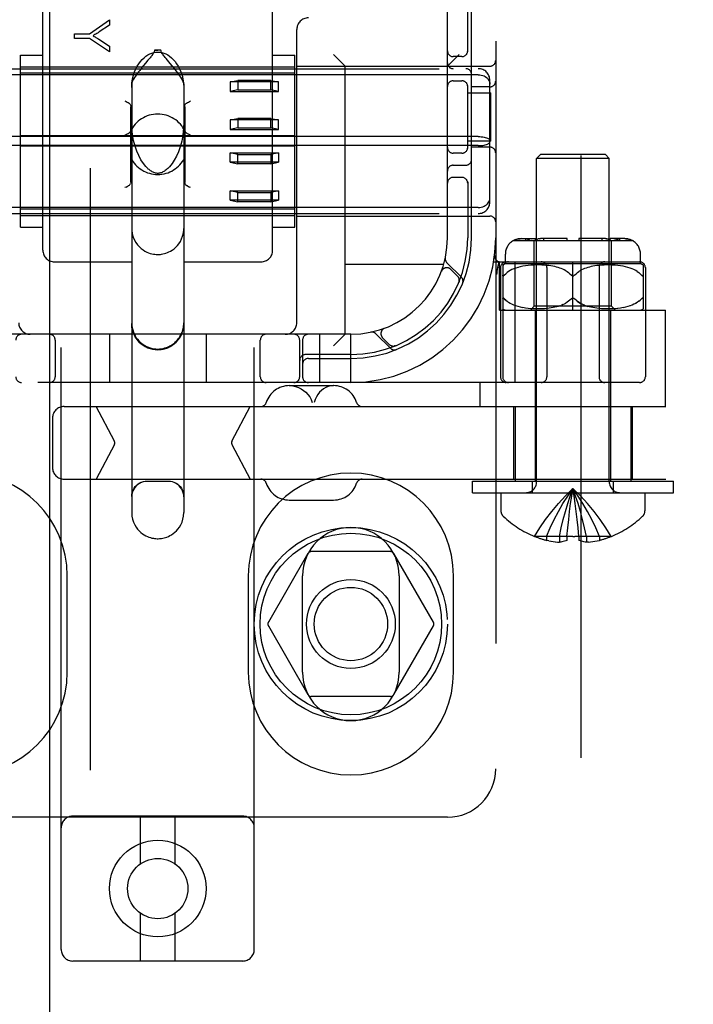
# Model space of a CAD drawing. Header units: inches. Extents: x 0 to 283, y 0 to 183.
# Tile 19 of 81: x 98.59 to 100.33, y 90.65 to 93.2. Entities that reach past the tile are written whole.
import ezdxf

# ---------------------------------------------------------------- set-up
doc = ezdxf.new("R2010")
doc.units = ezdxf.units.IN
doc.header["$LTSCALE"] = 15.583333
doc.header["$MEASUREMENT"] = 0
doc.linetypes.add('HIDDEN', pattern=[0.2, 0.1, -0.1])
doc.layers.add('DEFAULT_2', color=8, linetype='HIDDEN')
doc.layers.add('RIGHTHAND_DOOR_ASSEMBLY', color=7, linetype='CONTINUOUS')

msp = doc.modelspace()

# ---------------------------------------------------------------- linework, layer by layer
at = {"layer": 'DEFAULT_2', "color": 8, "linetype": 'HIDDEN'}
for p, q in [((100.0419, 63.2353), (100.0419, 124.2773)), ((98.6959, 90.7891), (98.6959, 96.2896)), ((99.1959, 90.7891), (99.1959, 96.2896)), ((99.8209, 96.2563), (99.8209, 91.2563)), ((99.6959, 92.6313), (99.6959, 94.8813)), ((98.6484, 92.5989), (98.6484, 93.2809)), ((99.2434, 92.5989), (99.2434, 93.2809)), ((99.7484, 93.1121), (99.7484, 93.2413)), ((99.7584, 92.6313), (99.7584, 93.2413)), ((98.7688, 93.1592), (98.8207, 93.1951)), ((98.8207, 93.1813), (98.7942, 93.1638)), ((98.8207, 93.1951), (98.8207, 93.1813)), ((98.7307, 93.1473), (98.7307, 93.1592)), ((98.7307, 93.1592), (98.7688, 93.1592)), ((99.3059, 92.4113), (99.3059, 93.1703)), ((98.7688, 93.1473), (98.7307, 93.1473)), ((98.8207, 93.1126), (98.7688, 93.1473)), ((98.7936, 93.1449), (98.8207, 93.1271)), ((98.8207, 93.1271), (98.8207, 93.1126)), ((98.5909, 92.6585), (98.5909, 93.104)), ((98.5909, 93.104), (98.6484, 93.104)), ((98.9377, 93.1165), (98.9459, 93.1166)), ((98.9541, 93.1165), (98.9377, 93.1165)), ((98.9541, 93.1165), (98.9459, 93.1166)), ((99.2434, 93.104), (99.3009, 93.104)), ((99.3009, 92.6585), (99.3009, 93.104)), ((99.4309, 93.0753), (99.4009, 93.1053)), ((99.6959, 93.0753), (99.7259, 93.1053)), ((99.7334, 93.1), (99.7109, 93.1)), ((98.9139, 93.0828), (98.9093, 93.0772)), ((98.9783, 93.0824), (98.9674, 93.0954)), ((99.3059, 93.0753), (99.8059, 93.0753)), ((99.4309, 92.3813), (99.4309, 93.0753)), ((98.1159, 93.0688), (99.7759, 93.0688)), ((99.7759, 93.0531), (98.1159, 93.0531)), ((98.5909, 93.0738), (99.3009, 93.0738)), ((99.3009, 93.0571), (98.5909, 93.0571)), ((98.8784, 93.0292), (98.8784, 91.9197)), ((99.0134, 93.0292), (99.0134, 91.9197)), ((99.1334, 93.0345), (99.1534, 93.0385)), ((99.2584, 93.0345), (99.1334, 93.0345)), ((99.1334, 93.0345), (99.1334, 93.0099)), ((99.2384, 93.0385), (99.1534, 93.0385)), ((99.1534, 93.0385), (99.1534, 93.0139)), ((99.2384, 93.0385), (99.2584, 93.0345)), ((99.2384, 93.0139), (99.2384, 93.0385)), ((99.2584, 93.0099), (99.2584, 93.0345)), ((99.7109, 93.0375), (99.7334, 93.0375)), ((99.7484, 92.8621), (99.7484, 93.0255)), ((99.8059, 92.7239), (99.8059, 93.0387)), ((99.1534, 93.0139), (99.1334, 93.0099)), ((99.1334, 93.0099), (99.2584, 93.0099)), ((99.1534, 93.0139), (99.2384, 93.0139)), ((99.2584, 93.0099), (99.2384, 93.0139)), ((99.7484, 93.0063), (99.8079, 93.0063)), ((99.8059, 93.0219), (99.7584, 93.0219)), ((99.8079, 92.8813), (99.8079, 93.0063)), ((98.8759, 92.7763), (98.8759, 92.97)), ((99.0159, 92.97), (99.0159, 92.7763)), ((99.1334, 92.9362), (99.1534, 92.9402)), ((99.2584, 92.9362), (99.1334, 92.9362)), ((99.1334, 92.9362), (99.1334, 92.9116)), ((99.2384, 92.9402), (99.1534, 92.9402)), ((99.1534, 92.9402), (99.1534, 92.9156)), ((99.2384, 92.9402), (99.2584, 92.9362)), ((99.2384, 92.9156), (99.2384, 92.9402)), ((99.2584, 92.9116), (99.2584, 92.9362)), ((99.1534, 92.9156), (99.1334, 92.9116)), ((99.1334, 92.9116), (99.2584, 92.9116)), ((99.1534, 92.9156), (99.2384, 92.9156)), ((99.2584, 92.9116), (99.2384, 92.9156)), ((99.7759, 92.893), (98.1159, 92.893)), ((99.3009, 92.8947), (98.5909, 92.8947)), ((99.8079, 92.8813), (99.7484, 92.8813)), ((99.7759, 92.8696), (98.1159, 92.8696)), ((99.3009, 92.8679), (98.5909, 92.8679)), ((99.1334, 92.851), (99.2584, 92.851)), ((99.1534, 92.8469), (99.1334, 92.851)), ((99.1334, 92.8264), (99.1334, 92.851)), ((99.1534, 92.8469), (99.2384, 92.8469)), ((99.1534, 92.8224), (99.1534, 92.8469)), ((99.2584, 92.851), (99.2384, 92.8469)), ((99.2384, 92.8469), (99.2384, 92.8224)), ((99.2584, 92.851), (99.2584, 92.8264)), ((99.7334, 92.85), (99.7109, 92.85)), ((99.8059, 92.8657), (99.7584, 92.8657)), ((99.9369, 92.8463), (99.9269, 92.8363)), ((100.1049, 92.8463), (99.9369, 92.8463)), ((100.1049, 92.8463), (100.1149, 92.8363)), ((99.2584, 92.8264), (99.1334, 92.8264)), ((99.1334, 92.8264), (99.1534, 92.8224)), ((99.2384, 92.8224), (99.1534, 92.8224)), ((99.2384, 92.8224), (99.2584, 92.8264)), ((100.1149, 92.8363), (99.9269, 92.8363)), ((99.9269, 91.9995), (99.9269, 92.8363)), ((100.1149, 91.9995), (100.1149, 92.8363)), ((99.7109, 92.8188), (99.7434, 92.8188)), ((99.7334, 92.7875), (99.7109, 92.7875)), ((99.7484, 92.7755), (99.7484, 92.6313)), ((98.8639, 92.7625), (98.8609, 92.761)), ((98.8715, 92.7664), (98.8693, 92.7652)), ((99.0225, 92.7652), (99.0203, 92.7664)), ((99.0309, 92.761), (99.0279, 92.7625)), ((99.1334, 92.7527), (99.2584, 92.7527)), ((99.1534, 92.7486), (99.1334, 92.7527)), ((99.1334, 92.7281), (99.1334, 92.7527)), ((99.1534, 92.7486), (99.2384, 92.7486)), ((99.1534, 92.7241), (99.1534, 92.7486)), ((99.2584, 92.7527), (99.2384, 92.7486)), ((99.2384, 92.7486), (99.2384, 92.7241)), ((99.2584, 92.7527), (99.2584, 92.7281)), ((99.2584, 92.7281), (99.1334, 92.7281)), ((99.1334, 92.7281), (99.1534, 92.7241)), ((99.2384, 92.7241), (99.1534, 92.7241)), ((99.2384, 92.7241), (99.2584, 92.7281)), ((99.7759, 92.7094), (98.1159, 92.7094)), ((98.1159, 92.6938), (99.7759, 92.6938)), ((99.3009, 92.7054), (98.5909, 92.7054)), ((98.5909, 92.6888), (99.3009, 92.6888)), ((99.3059, 92.6873), (99.8059, 92.6873)), ((98.5909, 92.6585), (98.6484, 92.6585)), ((99.2434, 92.6585), (99.3009, 92.6585)), ((99.8665, 92.6238), (100.1753, 92.6238)), ((99.8867, 92.6288), (99.9243, 92.6288)), ((99.8993, 92.6238), (99.8993, 92.6288)), ((99.9065, 92.6268), (99.9083, 92.6275)), ((99.9137, 92.6287), (99.9154, 92.6288)), ((99.9209, 92.4538), (99.9209, 92.6238)), ((99.9243, 92.6238), (99.9243, 92.6288)), ((99.9353, 92.6287), (99.9367, 92.6288)), ((100.0059, 92.6288), (99.9367, 92.6288)), ((99.9456, 92.6238), (99.9456, 92.6288)), ((100.0059, 92.6238), (100.0059, 92.6288)), ((100.1052, 92.6288), (100.0359, 92.6288)), ((100.0359, 92.6288), (100.0359, 92.6238)), ((100.0963, 92.6238), (100.0963, 92.6288)), ((100.1052, 92.6288), (100.1069, 92.6287)), ((100.1087, 92.6285), (100.1069, 92.6287)), ((100.1551, 92.6288), (100.1175, 92.6288)), ((100.1175, 92.6238), (100.1175, 92.6288)), ((100.1209, 92.4538), (100.1209, 92.6238)), ((100.1264, 92.6288), (100.1278, 92.6287)), ((100.1292, 92.6286), (100.1278, 92.6287)), ((100.1425, 92.6238), (100.1425, 92.6288)), ((98.6784, 92.5688), (98.8784, 92.5688)), ((99.0134, 92.5688), (99.2134, 92.5688)), ((99.7321, 92.529), (99.6945, 92.5666)), ((99.8157, 92.5688), (100.1934, 92.5688)), ((99.8262, 92.5547), (99.8296, 92.5692)), ((99.8309, 92.4438), (99.8309, 92.5688)), ((99.8459, 92.5638), (99.8459, 92.5888)), ((99.8711, 92.2563), (99.8711, 92.5688)), ((100.0209, 92.4438), (100.0209, 92.5688)), ((100.1959, 92.5638), (100.1959, 92.5888)), ((99.6862, 92.5623), (99.4309, 92.5623)), ((99.6801, 92.5438), (99.6803, 92.5442)), ((99.6804, 92.5445), (99.6802, 92.5442)), ((99.7221, 92.5319), (99.7048, 92.5492)), ((99.8262, 92.5547), (99.8261, 92.5542)), ((99.8334, 92.5538), (99.8334, 92.2713)), ((99.839, 92.5607), (99.8391, 92.2713)), ((100.1959, 92.5638), (99.8459, 92.5638)), ((99.8543, 92.5437), (99.8505, 92.541)), ((99.8584, 92.5462), (99.8542, 92.5437)), ((99.863, 92.5486), (99.8584, 92.5462)), ((99.8678, 92.5508), (99.8629, 92.5486)), ((99.8731, 92.5528), (99.8677, 92.5507)), ((99.8787, 92.5545), (99.873, 92.5527)), ((99.8848, 92.5561), (99.8786, 92.5545)), ((99.8912, 92.5574), (99.8846, 92.556)), ((99.8979, 92.5585), (99.8909, 92.5574)), ((99.9049, 92.5594), (99.8977, 92.5585)), ((99.9121, 92.56), (99.9047, 92.5594)), ((99.9194, 92.5605), (99.9119, 92.56)), ((99.9266, 92.5607), (99.9192, 92.5605)), ((99.9337, 92.5607), (99.9264, 92.5607)), ((99.9404, 92.5605), (99.9335, 92.5607)), ((99.9469, 92.5601), (99.9403, 92.5605)), ((99.953, 92.5596), (99.9467, 92.5601)), ((99.9588, 92.559), (99.9529, 92.5596)), ((99.9534, 92.5538), (99.9534, 92.2713)), ((99.9641, 92.5582), (99.9587, 92.559)), ((99.9692, 92.5573), (99.9641, 92.5582)), ((99.9739, 92.5564), (99.9691, 92.5574)), ((99.9784, 92.5553), (99.9739, 92.5564)), ((99.9827, 92.5541), (99.9784, 92.5553)), ((99.9868, 92.5528), (99.9826, 92.5541)), ((99.9908, 92.5513), (99.9867, 92.5528)), ((99.9947, 92.5497), (99.9908, 92.5513)), ((99.9986, 92.5478), (99.9947, 92.5497)), ((100.0024, 92.5458), (99.9986, 92.5478)), ((100.0395, 92.5458), (100.0358, 92.5435)), ((100.0433, 92.5478), (100.0395, 92.5458)), ((100.0472, 92.5497), (100.0432, 92.5478)), ((100.0511, 92.5513), (100.0471, 92.5497)), ((100.0551, 92.5528), (100.051, 92.5513)), ((100.0592, 92.5541), (100.055, 92.5528)), ((100.0635, 92.5553), (100.0591, 92.5541)), ((100.0679, 92.5564), (100.0634, 92.5553)), ((100.0727, 92.5574), (100.0679, 92.5564)), ((100.0778, 92.5582), (100.0726, 92.5573)), ((100.0832, 92.559), (100.0777, 92.5582)), ((100.089, 92.5596), (100.0831, 92.559)), ((100.0884, 92.5538), (100.0884, 92.2713)), ((100.0951, 92.5601), (100.0888, 92.5596)), ((100.1016, 92.5605), (100.0949, 92.5601)), ((100.1083, 92.5607), (100.1014, 92.5605)), ((100.1154, 92.5607), (100.1082, 92.5607)), ((100.1226, 92.5605), (100.1152, 92.5607)), ((100.1299, 92.56), (100.1224, 92.5605)), ((100.1371, 92.5594), (100.1297, 92.56)), ((100.1441, 92.5585), (100.1369, 92.5594)), ((100.1509, 92.5574), (100.1439, 92.5585)), ((100.1572, 92.556), (100.1507, 92.5574)), ((100.1632, 92.5545), (100.1571, 92.5561)), ((100.1688, 92.5527), (100.1631, 92.5545)), ((100.1741, 92.5507), (100.1687, 92.5528)), ((100.1789, 92.5486), (100.174, 92.5508)), ((100.1834, 92.5462), (100.1789, 92.5486)), ((100.1876, 92.5437), (100.1834, 92.5462)), ((100.2028, 92.5607), (100.2028, 92.4469)), ((100.2084, 92.5538), (100.2084, 92.2713)), ((99.7255, 92.5157), (99.726, 92.5171)), ((99.8434, 92.5345), (99.844, 92.5351)), ((100.0165, 92.5345), (100.0159, 92.5351)), ((100.0241, 92.5336), (100.0235, 92.5332)), ((100.0259, 92.5351), (100.0253, 92.5345)), ((100.1978, 92.5351), (100.1948, 92.5381)), ((99.8417, 92.4746), (99.8423, 92.4742)), ((99.8471, 92.4695), (99.844, 92.4725)), ((99.8585, 92.4613), (99.8543, 92.4639)), ((100.0165, 92.473), (100.0159, 92.4725)), ((100.0183, 92.4744), (100.0177, 92.474)), ((100.0209, 92.4751), (100.0203, 92.475)), ((100.0216, 92.475), (100.0209, 92.4751)), ((100.0241, 92.474), (100.0235, 92.4744)), ((100.1875, 92.4639), (100.1833, 92.4613)), ((100.1913, 92.4666), (100.1875, 92.4639)), ((100.199, 92.4737), (100.1996, 92.4742)), ((99.8309, 92.4438), (100.2609, 92.4438)), ((99.863, 92.4589), (99.8584, 92.4613)), ((99.8679, 92.4568), (99.8629, 92.459)), ((99.8732, 92.4548), (99.8678, 92.4568)), ((99.8788, 92.453), (99.8731, 92.4548)), ((99.8849, 92.4515), (99.8787, 92.4531)), ((99.8913, 92.4501), (99.8847, 92.4515)), ((99.8981, 92.449), (99.8911, 92.4502)), ((99.9051, 92.4481), (99.8978, 92.4491)), ((99.9124, 92.4475), (99.9049, 92.4482)), ((99.9109, 92.4438), (99.9209, 92.4538)), ((99.9197, 92.4471), (99.9122, 92.4475)), ((99.927, 92.4469), (99.9195, 92.4471)), ((100.1209, 92.4538), (99.9209, 92.4538)), ((99.9234, 92.4438), (99.9234, 92.0013)), ((99.9341, 92.4469), (99.9268, 92.4469)), ((99.9409, 92.4471), (99.9339, 92.4469)), ((99.9474, 92.4475), (99.9407, 92.4471)), ((99.9535, 92.448), (99.9472, 92.4475)), ((99.9592, 92.4487), (99.9533, 92.448)), ((99.9646, 92.4494), (99.9591, 92.4486)), ((99.9697, 92.4503), (99.9645, 92.4494)), ((99.9744, 92.4513), (99.9696, 92.4503)), ((99.9788, 92.4524), (99.9743, 92.4513)), ((99.983, 92.4536), (99.9788, 92.4524)), ((99.9871, 92.4549), (99.983, 92.4536)), ((99.9871, 92.4549), (99.991, 92.4564)), ((99.9949, 92.458), (99.991, 92.4564)), ((100.0631, 92.4524), (100.0588, 92.4536)), ((100.0675, 92.4513), (100.063, 92.4524)), ((100.0722, 92.4503), (100.0675, 92.4513)), ((100.0773, 92.4494), (100.0722, 92.4503)), ((100.0827, 92.4486), (100.0772, 92.4494)), ((100.0885, 92.448), (100.0826, 92.4487)), ((100.0946, 92.4475), (100.0884, 92.448)), ((100.1011, 92.4471), (100.0945, 92.4475)), ((100.108, 92.4469), (100.101, 92.4471)), ((100.1151, 92.4469), (100.1077, 92.4469)), ((100.1223, 92.4471), (100.1148, 92.4469)), ((100.1184, 92.4438), (100.1184, 92.0013)), ((100.1309, 92.4438), (100.1209, 92.4538)), ((100.1297, 92.4475), (100.1221, 92.4471)), ((100.1369, 92.4482), (100.1294, 92.4475)), ((100.144, 92.4491), (100.1367, 92.4481)), ((100.1508, 92.4502), (100.1438, 92.449)), ((100.1571, 92.4515), (100.1506, 92.4501)), ((100.1632, 92.4531), (100.157, 92.4515)), ((100.1688, 92.4548), (100.163, 92.453)), ((100.174, 92.4568), (100.1686, 92.4548)), ((100.1789, 92.459), (100.1739, 92.4568)), ((100.1834, 92.4613), (100.1788, 92.4589)), ((100.2609, 92.1943), (100.2609, 92.4438)), ((99.533, 92.397), (99.5327, 92.3969)), ((99.533, 92.3969), (99.5334, 92.3971)), ((99.4459, 92.3813), (98.4459, 92.3813)), ((98.6803, 92.3663), (98.6803, 92.2713)), ((98.8209, 92.3813), (98.8209, 92.2563)), ((99.0709, 92.3813), (99.0709, 92.2563)), ((99.2115, 92.2713), (99.2115, 92.3663)), ((99.3134, 92.2713), (99.3134, 92.3663)), ((99.3209, 92.3663), (99.3209, 92.2713)), ((99.3659, 92.2563), (99.3659, 92.3813)), ((99.4309, 92.3813), (99.4009, 92.3513)), ((99.4459, 92.2563), (99.4459, 92.3813)), ((99.5106, 92.3827), (99.5482, 92.3451)), ((99.528, 92.3724), (99.5453, 92.3551)), ((99.5601, 92.3512), (99.5615, 92.3517)), ((99.5615, 92.3517), (99.5614, 92.3517)), ((99.5615, 92.3517), (99.5615, 92.3517)), ((99.4459, 92.3288), (99.3284, 92.3288)), ((99.3359, 92.3188), (99.4459, 92.3188)), ((100.1934, 92.2563), (97.6984, 92.2563)), ((99.2865, 92.2483), (99.4012, 92.2483)), ((99.7809, 92.1943), (99.7809, 92.2563)), ((98.7033, 92.1943), (102.1619, 92.1943)), ((98.8335, 92.105), (98.7861, 92.1943)), ((99.1381, 92.105), (99.1856, 92.1943)), ((99.8674, 92.1943), (99.8674, 92.0063)), ((99.8709, 92.1943), (99.8709, 92.0013)), ((100.1709, 92.1943), (100.1709, 92.0013)), ((100.1744, 92.1943), (100.1744, 92.0063)), ((98.6733, 92.1643), (98.6733, 92.0363)), ((98.8335, 92.0956), (98.7861, 92.0063)), ((99.1381, 92.0956), (99.1856, 92.0063)), ((98.7033, 92.0063), (102.1619, 92.0063)), ((98.9734, 92.0004), (98.9184, 92.0004)), ((99.7609, 92.0013), (100.2809, 92.0013)), ((99.7609, 91.9713), (99.7609, 92.0013)), ((99.9159, 91.9713), (99.9159, 92.0013)), ((100.1259, 91.9713), (100.1259, 92.0013)), ((100.2809, 91.9713), (100.2809, 92.0013)), ((99.7609, 91.9713), (100.2809, 91.9713)), ((99.8344, 91.9713), (99.8344, 91.9247)), ((100.0268, 91.9431), (100.0239, 91.9628)), ((100.2074, 91.9713), (100.2074, 91.9247)), ((99.2865, 91.9523), (99.4012, 91.9523)), ((100.0295, 91.9226), (100.0268, 91.9431)), ((100.032, 91.9016), (100.0294, 91.9228)), ((100.0054, 91.8579), (100.0076, 91.8804)), ((100.0343, 91.8801), (100.0319, 91.9019)), ((100.0364, 91.8579), (100.0342, 91.8804)), ((99.9216, 91.8583), (99.9214, 91.8579)), ((99.9226, 91.8579), (99.9216, 91.8583)), ((100.0054, 91.8579), (99.9226, 91.8579)), ((99.9524, 91.8579), (99.9524, 91.8479)), ((99.986, 91.8579), (99.986, 91.843)), ((100.0054, 91.8579), (100.0054, 91.8583)), ((100.0054, 91.8579), (100.0054, 91.8479)), ((100.0209, 91.8579), (100.0261, 91.858)), ((100.0364, 91.8583), (100.0364, 91.8579)), ((100.1192, 91.8579), (100.0364, 91.8579)), ((100.0364, 91.8579), (100.0364, 91.8479)), ((100.0558, 91.8579), (100.0558, 91.843)), ((100.0894, 91.8579), (100.0894, 91.8479)), ((100.1202, 91.8583), (100.1192, 91.8579)), ((100.1202, 91.8583), (100.1204, 91.8579)), ((99.9584, 91.8466), (99.9524, 91.8479)), ((99.9581, 91.8466), (99.9642, 91.8455)), ((99.9638, 91.8455), (99.9699, 91.8446)), ((99.9694, 91.8446), (99.9754, 91.8439)), ((99.975, 91.8439), (99.9808, 91.8433)), ((99.9806, 91.8434), (99.986, 91.843)), ((100.0613, 91.8434), (100.0558, 91.843)), ((100.0611, 91.8433), (100.0668, 91.8439)), ((100.0664, 91.8439), (100.0724, 91.8446)), ((100.072, 91.8446), (100.078, 91.8455)), ((100.0776, 91.8455), (100.0837, 91.8466)), ((100.0834, 91.8466), (100.0894, 91.8479)), ((99.3348, 91.8138), (99.2323, 91.6363)), ((99.5484, 91.8188), (99.3434, 91.8188)), ((99.6595, 91.6363), (99.5571, 91.8138)), ((98.7115, 91.5063), (98.7115, 91.7563)), ((99.1803, 91.7563), (99.1803, 91.5063)), ((99.3209, 91.5063), (99.3209, 91.7563)), ((99.5709, 91.7563), (99.5709, 91.5063)), ((99.7115, 91.5063), (99.7115, 91.7563)), ((99.2323, 91.6263), (99.3348, 91.4488)), ((99.5571, 91.4488), (99.6595, 91.6263)), ((99.5484, 91.4438), (99.3434, 91.4438)), ((99.6959, 91.1313), (98.1959, 91.1313)), ((99.1659, 91.1341), (98.7259, 91.1341)), ((98.9009, 91.0103), (98.9009, 91.1341)), ((98.9909, 91.0103), (98.9909, 91.1341)), ((98.9009, 90.7591), (98.9009, 90.8829)), ((98.9909, 90.7591), (98.9909, 90.8829)), ((99.1659, 90.7591), (98.7259, 90.7591))]:
    msp.add_line(p, q, dxfattribs=at)
for points in [[(98.7942, 93.1638), (98.7913, 93.1619), (98.7885, 93.1601), (98.7857, 93.1584), (98.7832, 93.1569), (98.7807, 93.1554), (98.7783, 93.154)], [(98.7783, 93.154), (98.7809, 93.1525), (98.7835, 93.1511), (98.786, 93.1496), (98.7886, 93.148), (98.7911, 93.1465), (98.7936, 93.1449)], [(98.8784, 93.0198), (98.8792, 93.0315), (98.8807, 93.0421), (98.883, 93.0517), (98.886, 93.0603), (98.8893, 93.0682), (98.893, 93.0753), (98.897, 93.0816), (98.9012, 93.0874), (98.9057, 93.0925), (98.9103, 93.097), (98.9151, 93.1009), (98.92, 93.1043), (98.9252, 93.1071), (98.9304, 93.1092), (98.9356, 93.1107), (98.9408, 93.1116), (98.9459, 93.1119), (98.951, 93.1116), (98.9562, 93.1107), (98.9615, 93.1092), (98.9667, 93.1071), (98.9718, 93.1043), (98.9767, 93.1009), (98.9815, 93.097), (98.9862, 93.0925), (98.9906, 93.0874), (98.9948, 93.0816), (98.9988, 93.0753), (99.0025, 93.0682), (99.0059, 93.0603), (99.0088, 93.0517), (99.0112, 93.0421), (99.0127, 93.0315), (99.0134, 93.0198)], [(98.9377, 93.1165), (98.9375, 93.1146), (98.9369, 93.1127), (98.9361, 93.1108), (98.935, 93.109), (98.9338, 93.1071), (98.9324, 93.1052), (98.9309, 93.1033), (98.9294, 93.1014), (98.9277, 93.0993), (98.926, 93.0972)], [(98.9674, 93.0954), (98.9654, 93.0977), (98.9636, 93.0999), (98.9618, 93.1021), (98.9602, 93.1042), (98.9586, 93.1063), (98.9573, 93.1083), (98.956, 93.1103), (98.9551, 93.1123), (98.9544, 93.1144), (98.9541, 93.1165)], [(98.9093, 93.0772), (98.9068, 93.0742), (98.9043, 93.0711), (98.9017, 93.0679), (98.8991, 93.0645), (98.8964, 93.061), (98.8936, 93.0573), (98.8908, 93.0534), (98.8881, 93.0495), (98.8856, 93.0456), (98.8832, 93.0417), (98.8812, 93.038), (98.8797, 93.0346), (98.8788, 93.0317), (98.8784, 93.0292)], [(98.926, 93.0972), (98.9223, 93.0928), (98.9203, 93.0904), (98.9139, 93.0828)], [(99.0134, 93.0292), (99.013, 93.0318), (99.012, 93.0349), (99.0104, 93.0384), (99.0082, 93.0424), (99.0057, 93.0465), (99.003, 93.0506), (99.0001, 93.0547), (98.9971, 93.0588), (98.9942, 93.0626), (98.9914, 93.0663), (98.9886, 93.0698), (98.9859, 93.0732), (98.9833, 93.0764), (98.9783, 93.0824)], [(99.7759, 93.0531), (99.7797, 93.0529), (99.7835, 93.0524), (99.7872, 93.0514), (99.7907, 93.05), (99.7939, 93.0483), (99.7969, 93.0462), (99.7995, 93.0439), (99.8017, 93.0412), (99.8035, 93.0383), (99.8048, 93.0352), (99.8056, 93.032), (99.8059, 93.0287)], [(98.8609, 92.9853), (98.8639, 92.9838), (98.8667, 92.9823), (98.8693, 92.9811), (98.8715, 92.9799)], [(98.8715, 92.9799), (98.8729, 92.9789), (98.874, 92.9776), (98.8748, 92.9761), (98.8754, 92.9743), (98.8758, 92.9722), (98.8759, 92.97)], [(99.0159, 92.97), (99.016, 92.9722), (99.0164, 92.9742), (99.017, 92.9761), (99.0179, 92.9777), (99.019, 92.9789), (99.0203, 92.9799)], [(99.0203, 92.9799), (99.0225, 92.9811), (99.0251, 92.9824), (99.0279, 92.9838), (99.0309, 92.9853)], [(98.92, 92.8105), (98.9153, 92.8153), (98.9086, 92.8236), (98.9024, 92.8332), (98.8968, 92.8438), (98.8917, 92.8555), (98.8873, 92.8684), (98.8835, 92.8829), (98.8806, 92.8988), (98.8789, 92.9159), (98.8784, 92.9304)], [(99.0134, 92.9304), (99.0129, 92.9148), (99.0109, 92.8969), (99.0079, 92.881), (99.004, 92.8667), (98.9995, 92.8539), (98.9944, 92.8424), (98.9888, 92.8321), (98.9828, 92.8231), (98.9763, 92.8151), (98.9718, 92.8105)], [(98.8609, 92.8967), (98.864, 92.8983), (98.8669, 92.8998), (98.8696, 92.9012), (98.872, 92.9027), (98.8738, 92.9044), (98.8751, 92.9063)], [(99.0168, 92.9063), (99.018, 92.9044), (99.0199, 92.9027), (99.0222, 92.9012), (99.0249, 92.8998), (99.0279, 92.8983), (99.0309, 92.8967)], [(99.7759, 92.893), (99.7797, 92.8929), (99.7835, 92.8926), (99.7872, 92.8922), (99.7907, 92.8917), (99.7939, 92.8909), (99.7969, 92.8901), (99.7995, 92.8891), (99.8017, 92.888), (99.8035, 92.8868), (99.8048, 92.8856), (99.8056, 92.8843), (99.8059, 92.883)], [(99.7759, 92.8696), (99.7797, 92.8697), (99.7835, 92.8699), (99.7872, 92.8703), (99.7907, 92.8709), (99.7939, 92.8716), (99.7969, 92.8725), (99.7995, 92.8735), (99.8017, 92.8746), (99.8035, 92.8758), (99.8048, 92.877), (99.8056, 92.8783), (99.8059, 92.8796)], [(98.9459, 92.7978), (98.9451, 92.7978), (98.9427, 92.798), (98.9403, 92.7985), (98.9381, 92.7991), (98.9359, 92.7998), (98.9337, 92.8008), (98.9316, 92.8018), (98.9295, 92.8031), (98.9275, 92.8044), (98.9254, 92.8059), (98.9235, 92.8074), (98.9215, 92.8091), (98.92, 92.8105)], [(98.9718, 92.8105), (98.9696, 92.8085), (98.9675, 92.8067), (98.9654, 92.8051), (98.9633, 92.8037), (98.9613, 92.8025), (98.9593, 92.8014), (98.9573, 92.8004), (98.9553, 92.7996), (98.9531, 92.7989), (98.951, 92.7983), (98.9488, 92.798), (98.9466, 92.7978), (98.9459, 92.7978)], [(98.8715, 92.7664), (98.8729, 92.7674), (98.874, 92.7686), (98.8748, 92.7702), (98.8754, 92.772)], [(98.8759, 92.7763), (98.8758, 92.7741), (98.8754, 92.772)], [(99.0164, 92.772), (99.016, 92.7741), (99.0159, 92.7763)], [(99.016, 92.7741), (99.0164, 92.772), (99.017, 92.7702), (99.0179, 92.7686), (99.019, 92.7674), (99.0203, 92.7664)], [(98.8639, 92.7625), (98.8667, 92.7639), (98.8693, 92.7652)], [(99.0203, 92.7664), (99.0225, 92.7652), (99.0251, 92.7639), (99.0279, 92.7625)], [(99.7759, 92.7094), (99.7797, 92.7096), (99.7835, 92.7102), (99.7872, 92.7112), (99.7907, 92.7126), (99.7939, 92.7143), (99.7969, 92.7163), (99.7995, 92.7187), (99.8017, 92.7214), (99.8035, 92.7243), (99.8048, 92.7274), (99.8056, 92.7306), (99.8059, 92.7339)], [(98.8784, 92.6554), (98.8786, 92.6504), (98.8799, 92.6415), (98.8822, 92.633), (98.8855, 92.6253), (98.8894, 92.6185), (98.8937, 92.6126), (98.8983, 92.6076), (98.903, 92.6033), (98.9078, 92.5997), (98.9126, 92.5967), (98.9174, 92.5942), (98.9221, 92.5922), (98.9265, 92.5907), (98.9308, 92.5896), (98.9348, 92.5888), (98.9386, 92.5883), (98.9422, 92.588), (98.9459, 92.5879)], [(98.9459, 92.5879), (98.9493, 92.588), (98.9526, 92.5882), (98.956, 92.5886), (98.9594, 92.5892), (98.9631, 92.5901), (98.9669, 92.5912), (98.9709, 92.5927), (98.975, 92.5945), (98.9793, 92.5967), (98.9836, 92.5994), (98.988, 92.6026), (98.9924, 92.6064), (98.9966, 92.6108), (99.0006, 92.6158), (99.0044, 92.6217), (99.0077, 92.6283), (99.0104, 92.6356), (99.0124, 92.6435), (99.0133, 92.6518), (99.0134, 92.6554)], [(99.8867, 92.6288), (99.8848, 92.6287), (99.8828, 92.6286), (99.8807, 92.6283), (99.8787, 92.628), (99.8767, 92.6275), (99.8747, 92.6269), (99.8727, 92.6263), (99.8708, 92.6255), (99.869, 92.6247), (99.8673, 92.6238)], [(99.8673, 92.6238), (99.8694, 92.6249), (99.8717, 92.6259), (99.8741, 92.6268), (99.8767, 92.6275), (99.8792, 92.6281), (99.8818, 92.6285), (99.8843, 92.6287), (99.8867, 92.6288)], [(99.9065, 92.6268), (99.9048, 92.6259), (99.9032, 92.6249), (99.9017, 92.6238)], [(99.9137, 92.6287), (99.9119, 92.6285), (99.9101, 92.6281), (99.9083, 92.6275)], [(99.9353, 92.6287), (99.9338, 92.6286), (99.9324, 92.6283), (99.931, 92.628), (99.9295, 92.6275), (99.9281, 92.6269), (99.9267, 92.6263), (99.9254, 92.6255), (99.9241, 92.6247), (99.9229, 92.6238)], [(100.1087, 92.6285), (100.1105, 92.6281), (100.1123, 92.6275)], [(100.1189, 92.6238), (100.1174, 92.6249), (100.1158, 92.6259), (100.1141, 92.6268), (100.1123, 92.6275)], [(100.1292, 92.6286), (100.1306, 92.6283), (100.1321, 92.628)], [(100.1402, 92.6238), (100.1389, 92.6247), (100.1377, 92.6255), (100.1363, 92.6263), (100.1349, 92.6269), (100.1335, 92.6275), (100.1321, 92.628)], [(100.1551, 92.6288), (100.1575, 92.6287), (100.16, 92.6285), (100.1626, 92.6281), (100.1652, 92.6275), (100.1677, 92.6268), (100.1701, 92.6259), (100.1724, 92.6249), (100.1745, 92.6238)], [(100.1745, 92.6238), (100.1728, 92.6247), (100.171, 92.6255), (100.1691, 92.6263), (100.1672, 92.6269), (100.1652, 92.6275), (100.1631, 92.628), (100.1611, 92.6283), (100.159, 92.6286), (100.157, 92.6287), (100.1551, 92.6288)], [(99.8241, 92.5359), (99.8246, 92.5402), (99.8251, 92.5447), (99.8256, 92.5494), (99.8261, 92.5542)], [(99.844, 92.5351), (99.8471, 92.5381), (99.8505, 92.541)], [(100.0023, 92.5458), (100.006, 92.5435), (100.0095, 92.5409), (100.0128, 92.5381), (100.0159, 92.5351)], [(100.0259, 92.5351), (100.029, 92.5381), (100.0323, 92.5409), (100.0358, 92.5435)], [(100.1875, 92.5437), (100.1913, 92.541), (100.1947, 92.5381), (100.1978, 92.5351)], [(99.7264, 92.5195), (99.7264, 92.5194), (99.7263, 92.519), (99.7263, 92.5186), (99.7262, 92.5183), (99.7262, 92.518), (99.7261, 92.5176), (99.726, 92.5173), (99.7259, 92.517), (99.7258, 92.5167), (99.7257, 92.5165), (99.7257, 92.5162), (99.7256, 92.516), (99.7255, 92.5159), (99.7255, 92.5158)], [(99.7255, 92.5158), (99.7255, 92.5157), (99.7255, 92.5157)], [(99.839, 92.5351), (99.8391, 92.5345), (99.8392, 92.5339), (99.8393, 92.5334), (99.8395, 92.533), (99.8398, 92.5327), (99.8401, 92.5325), (99.8404, 92.5325), (99.8408, 92.5326), (99.8413, 92.5327), (99.8418, 92.533), (99.8423, 92.5334), (99.8428, 92.5339)], [(99.8434, 92.5345), (99.8428, 92.5339), (99.8422, 92.5334), (99.8417, 92.533), (99.8412, 92.5327), (99.8408, 92.5325), (99.8404, 92.5325), (99.84, 92.5326), (99.8397, 92.5327), (99.8395, 92.533), (99.8393, 92.5334), (99.8392, 92.5339), (99.8391, 92.5345)], [(100.0165, 92.5345), (100.0171, 92.534), (100.0177, 92.5336), (100.0183, 92.5332), (100.019, 92.5329), (100.0196, 92.5327), (100.0203, 92.5325), (100.0209, 92.5325)], [(100.0209, 92.5325), (100.0216, 92.5325), (100.0222, 92.5327), (100.0229, 92.5329), (100.0235, 92.5332)], [(100.0241, 92.5336), (100.0247, 92.534), (100.0253, 92.5345)], [(100.1978, 92.5351), (100.1984, 92.5345), (100.199, 92.5339), (100.1996, 92.5334), (100.2001, 92.533), (100.2006, 92.5327), (100.2011, 92.5325), (100.2015, 92.5325), (100.2018, 92.5326), (100.2021, 92.5327), (100.2023, 92.533), (100.2025, 92.5334), (100.2027, 92.5339), (100.2028, 92.5345), (100.2028, 92.5351)], [(100.2027, 92.5345), (100.2027, 92.5339), (100.2025, 92.5334), (100.2023, 92.533), (100.2021, 92.5327), (100.2018, 92.5325), (100.2014, 92.5325), (100.201, 92.5326), (100.2006, 92.5327), (100.2001, 92.533), (100.1996, 92.5334), (100.199, 92.5339)], [(99.8417, 92.4746), (99.8412, 92.4749), (99.8408, 92.475), (99.8404, 92.4751), (99.84, 92.475), (99.8397, 92.4748), (99.8395, 92.4746), (99.8393, 92.4742), (99.8392, 92.4737), (99.8391, 92.4731), (99.839, 92.4725)], [(99.8392, 92.4737), (99.8393, 92.4742), (99.8395, 92.4746), (99.8397, 92.4749), (99.84, 92.475), (99.8404, 92.4751), (99.8408, 92.475), (99.8412, 92.4748), (99.8417, 92.4746)], [(99.844, 92.4725), (99.8434, 92.4731), (99.8428, 92.4737), (99.8422, 92.4742)], [(99.844, 92.4725), (99.8471, 92.4694), (99.8505, 92.4666), (99.8543, 92.4639)], [(100.0159, 92.4725), (100.0128, 92.4695), (100.0096, 92.4667), (100.0061, 92.4642), (100.0025, 92.4619)], [(100.0165, 92.473), (100.0171, 92.4736), (100.0177, 92.474)], [(100.0183, 92.4744), (100.019, 92.4747), (100.0196, 92.4749), (100.0203, 92.475)], [(100.0216, 92.475), (100.0222, 92.4749), (100.0229, 92.4747), (100.0235, 92.4744), (100.0241, 92.474), (100.0247, 92.4736), (100.0253, 92.473)], [(100.0259, 92.4725), (100.0253, 92.473), (100.0247, 92.4736)], [(100.0508, 92.4564), (100.0469, 92.458), (100.0431, 92.4598), (100.0394, 92.4619), (100.0357, 92.4642), (100.0322, 92.4667), (100.029, 92.4695), (100.0259, 92.4725)], [(100.0322, 92.4667), (100.0357, 92.4642), (100.0394, 92.4619), (100.0431, 92.4598)], [(100.1913, 92.4666), (100.1947, 92.4695), (100.1978, 92.4725)], [(100.199, 92.4737), (100.1984, 92.4731), (100.1978, 92.4725)], [(100.1996, 92.4742), (100.2001, 92.4746), (100.2006, 92.4749), (100.201, 92.475), (100.2014, 92.4751), (100.2018, 92.475), (100.2021, 92.4748), (100.2023, 92.4746), (100.2025, 92.4742), (100.2027, 92.4737)], [(100.2028, 92.4725), (100.2027, 92.4731), (100.2027, 92.4737), (100.2025, 92.4742), (100.2023, 92.4746), (100.2021, 92.4749), (100.2018, 92.475), (100.2014, 92.4751), (100.201, 92.475), (100.2006, 92.4748), (100.2001, 92.4746)], [(99.9949, 92.458), (99.9987, 92.4598), (100.0025, 92.4619)], [(100.0469, 92.458), (100.0508, 92.4564), (100.0547, 92.4549), (100.0588, 92.4536)], [(98.8784, 92.4109), (98.8787, 92.4045), (98.8796, 92.3983), (98.881, 92.3925), (98.8827, 92.3871), (98.8849, 92.3819), (98.8875, 92.3771), (98.8903, 92.3725), (98.8935, 92.3683), (98.8969, 92.3644), (98.9006, 92.3608), (98.9045, 92.3575), (98.9085, 92.3546), (98.9128, 92.352), (98.9171, 92.3497), (98.9216, 92.3478), (98.9263, 92.3462), (98.9312, 92.3449), (98.9361, 92.3439), (98.941, 92.3434), (98.9459, 92.3432)], [(98.9459, 92.3413), (98.9371, 92.3419), (98.9284, 92.3436), (98.9201, 92.3464), (98.9122, 92.3503), (98.9048, 92.3552), (98.8982, 92.3611), (98.8924, 92.3677), (98.8875, 92.375), (98.8836, 92.383), (98.8807, 92.3913), (98.879, 92.4), (98.8784, 92.4088)], [(98.9459, 92.3432), (98.9508, 92.3434), (98.9555, 92.3439), (98.96, 92.3447), (98.9642, 92.3458), (98.968, 92.3469), (98.9714, 92.3482), (98.9745, 92.3496), (98.9773, 92.351), (98.9801, 92.3525), (98.9827, 92.3542), (98.9851, 92.3559), (98.9875, 92.3576), (98.9898, 92.3595), (98.9919, 92.3614), (98.9938, 92.3633), (98.9957, 92.3652), (98.9974, 92.3672), (98.9991, 92.3692), (99.0006, 92.3713), (99.0021, 92.3734), (99.0035, 92.3757), (99.0049, 92.3781), (99.0063, 92.3806), (99.0075, 92.3833), (99.0087, 92.3862), (99.0098, 92.3892), (99.0108, 92.3924), (99.0117, 92.3957), (99.0124, 92.3993), (99.0129, 92.403), (99.0133, 92.4069), (99.0134, 92.4109)], [(98.9459, 92.3413), (98.9547, 92.3419), (98.9634, 92.3436), (98.9717, 92.3464), (98.9797, 92.3503), (98.987, 92.3553), (98.9936, 92.3611), (98.9995, 92.3677), (99.0044, 92.3751), (99.0083, 92.383), (99.0111, 92.3913), (99.0128, 92.4), (99.0134, 92.4088)], [(99.5614, 92.3517), (99.5613, 92.3517), (99.5612, 92.3516), (99.561, 92.3515), (99.5608, 92.3515), (99.5606, 92.3514), (99.5604, 92.3514), (99.5602, 92.3513), (99.56, 92.3512), (99.5597, 92.3512), (99.5595, 92.3511), (99.5593, 92.351), (99.559, 92.351), (99.5588, 92.3509), (99.5585, 92.3509), (99.5583, 92.3509), (99.558, 92.3508), (99.5577, 92.3508), (99.5576, 92.3508)], [(99.2876, 92.2483), (99.2953, 92.2478), (99.3029, 92.2463), (99.3102, 92.2439), (99.3172, 92.2405), (99.3237, 92.2362), (99.3296, 92.2312), (99.3349, 92.2254), (99.3394, 92.219), (99.3431, 92.2121), (99.3459, 92.2047)], [(99.4002, 92.2483), (99.3937, 92.2478), (99.3873, 92.2463), (99.3811, 92.2439), (99.3753, 92.2405), (99.3698, 92.2362), (99.3648, 92.2312), (99.3603, 92.2254), (99.3565, 92.219), (99.3534, 92.2121), (99.351, 92.2047)], [(98.8784, 91.9615), (98.8788, 91.9672), (98.8801, 91.9727), (98.882, 91.9779), (98.8846, 91.9827), (98.8878, 91.987), (98.8914, 91.9907), (98.8954, 91.9939), (98.8998, 91.9965), (98.9043, 91.9985), (98.909, 91.9999), (98.9137, 92.0008), (98.9184, 92.001)], [(98.9184, 92.0004), (98.9132, 92), (98.9081, 91.999), (98.9031, 91.9973), (98.8984, 91.995), (98.8941, 91.9921), (98.8901, 91.9886), (98.8867, 91.9847), (98.8838, 91.9804), (98.8815, 91.9757), (98.8798, 91.9707), (98.8788, 91.9656), (98.8784, 91.9603)], [(98.9734, 92.001), (98.9781, 92.0008), (98.9829, 91.9999), (98.9875, 91.9985), (98.9921, 91.9965), (98.9964, 91.9939), (99.0004, 91.9907), (99.004, 91.987), (99.0072, 91.9827), (99.0098, 91.9779), (99.0118, 91.9727), (99.013, 91.9672), (99.0134, 91.9615)], [(99.0134, 91.9603), (99.0131, 91.9656), (99.012, 91.9707), (99.0104, 91.9757), (99.008, 91.9804), (99.0051, 91.9847), (99.0017, 91.9886), (98.9977, 91.9921), (98.9934, 91.995), (98.9887, 91.9973), (98.9838, 91.999), (98.9786, 92), (98.9734, 92.0004)], [(99.9216, 91.8583), (99.9353, 91.8804), (99.9502, 91.9019), (99.9662, 91.9228), (99.9833, 91.9431), (100.0015, 91.9628), (100.0209, 91.9819)], [(99.9524, 91.8579), (99.9619, 91.8801), (99.9721, 91.9016), (99.9831, 91.9226), (99.9949, 91.943), (100.0075, 91.9627), (100.0209, 91.9819)], [(99.986, 91.8579), (99.9908, 91.8801), (99.996, 91.9016), (100.0017, 91.9226), (100.0077, 91.943), (100.0141, 91.9627), (100.0209, 91.9819)], [(100.0099, 91.9016), (100.0124, 91.9226), (100.015, 91.943), (100.0179, 91.9627), (100.0209, 91.9819)], [(100.1202, 91.8583), (100.1065, 91.8804), (100.0916, 91.9019), (100.0757, 91.9228), (100.0586, 91.9431), (100.0403, 91.9628), (100.0209, 91.9819)], [(100.0894, 91.8579), (100.08, 91.8801), (100.0697, 91.9016), (100.0587, 91.9226), (100.0469, 91.943), (100.0343, 91.9627), (100.0209, 91.9819)], [(100.0558, 91.8579), (100.051, 91.8801), (100.0458, 91.9016), (100.0402, 91.9226), (100.0342, 91.943), (100.0277, 91.9627), (100.0209, 91.9819)], [(100.0268, 91.943), (100.0239, 91.9627), (100.0209, 91.9819)], [(100.0075, 91.8801), (100.0099, 91.9019), (100.0124, 91.9228), (100.015, 91.9431), (100.0179, 91.9628)], [(98.8784, 91.9197), (98.879, 91.9109), (98.8806, 91.9026), (98.8831, 91.8949), (98.8863, 91.8881), (98.8898, 91.8822), (98.8936, 91.877), (98.8976, 91.8725), (98.9018, 91.8686), (98.9062, 91.8651), (98.9106, 91.8622), (98.9149, 91.8597), (98.9191, 91.8577), (98.9232, 91.8561), (98.9271, 91.8549), (98.9309, 91.8539), (98.9345, 91.8532), (98.9379, 91.8527), (98.941, 91.8524), (98.9441, 91.8522), (98.9471, 91.8522), (98.95, 91.8523), (98.953, 91.8526), (98.9559, 91.853), (98.9591, 91.8535), (98.9624, 91.8543), (98.966, 91.8552), (98.9696, 91.8565), (98.9735, 91.8581), (98.9776, 91.8601), (98.9817, 91.8625), (98.986, 91.8654), (98.9902, 91.8688), (98.9943, 91.8726), (98.9982, 91.877), (99.002, 91.8821), (99.0055, 91.888), (99.0087, 91.8949), (99.0112, 91.9025), (99.0128, 91.9108), (99.0134, 91.9197)], [(100.0209, 91.8579), (100.0157, 91.858), (100.0106, 91.8581), (100.0054, 91.8583)], [(100.0364, 91.8583), (100.0312, 91.8581), (100.0261, 91.858)], [(100.0054, 91.8479), (100.0022, 91.8467), (99.999, 91.8456), (99.9957, 91.8447), (99.9925, 91.8439), (99.9892, 91.8434), (99.986, 91.843)], [(100.0558, 91.843), (100.0526, 91.8434), (100.0494, 91.8439), (100.0461, 91.8447), (100.0429, 91.8456), (100.0396, 91.8467), (100.0364, 91.8479)]]:
    msp.add_lwpolyline(points, dxfattribs=at)
for centre, radius in [((99.4459, 91.6313), 0.25), ((99.4459, 91.6313), 0.235), ((99.4459, 91.6313), 0.115), ((99.4459, 91.6313), 0.095), ((98.9459, 90.9466), 0.125), ((98.9459, 90.9466), 0.078)]:
    msp.add_circle(centre, radius, dxfattribs=at)
for centre, radius, start, end in [((99.3359, 93.1703), 0.03, 90, 180), ((99.7109, 93.115), 0.015, 180, 270), ((99.7334, 93.115), 0.015, 270, 0), ((99.7109, 93.0838), 0.015, 180, 270), ((99.8059, 93.0903), 0.015, 270, 360), ((99.7434, 93.0538), 0.015, 0, 90), ((99.7759, 93.0388), 0.03, 0, 90), ((99.7109, 93.0225), 0.015, 90, 180), ((99.7334, 93.0225), 0.015, 0, 90), ((99.8059, 93.0369), 0.015, 270, 360), ((98.9459, 92.8731), 0.0782, 25.0474, 154.9526), ((99.7109, 92.865), 0.015, 180, 270), ((99.7334, 92.865), 0.015, 270, 360), ((99.8059, 92.8507), 0.015, 0, 90), ((98.9459, 92.8731), 0.0782, 206.6531, 333.346), ((99.7434, 92.8338), 0.015, 270, 360), ((99.7109, 92.8038), 0.015, 90, 180), ((99.7109, 92.7725), 0.015, 90, 180), ((99.7334, 92.7725), 0.015, 0, 90), ((99.7759, 92.7238), 0.03, 270, 360), ((99.8059, 92.6723), 0.015, 0, 90), ((99.4459, 92.6313), 0.375, 270, 360), ((99.4459, 92.6313), 0.3125, 270, 360), ((99.4459, 92.6313), 0.3025, 270, 360), ((99.4459, 92.6313), 0.25, 270, 360), ((99.8859, 92.5888), 0.04, 118.955, 180), ((100.1559, 92.5888), 0.04, 0, 61.045), ((98.6784, 92.5988), 0.03, 180, 270), ((99.2134, 92.5988), 0.03, 270, 360), ((99.7047, 92.5768), 0.0145, 168.1145, 225), ((99.833, 92.5838), 0.015, 173.0043, 270), ((99.8484, 92.5538), 0.015, 90, 180), ((99.8541, 92.5538), 0.015, 90, 180), ((99.9384, 92.5538), 0.015, 0, 90), ((100.1034, 92.5538), 0.015, 90, 180), ((100.1934, 92.5538), 0.015, 0, 90), ((99.6942, 92.5386), 0.015, 45, 159.5253), ((99.8673, 92.5074), 0.0603, 110.7484, 118.0821), ((100.1746, 92.5074), 0.0603, 61.9179, 69.2516), ((99.7115, 92.5212), 0.015, 337.4954, 45), ((99.7218, 92.5187), 0.0145, 337.8042, 45), ((99.8673, 92.5001), 0.0603, 241.9212, 249.2516), ((100.1746, 92.5001), 0.0603, 290.7484, 298.0788), ((98.6159, 92.4113), 0.03, 180, 270), ((98.9459, 92.4088), 0.0675, 180, 360), ((99.2759, 92.4113), 0.03, 270, 360), ((99.5004, 92.3725), 0.0145, 45, 101.8855), ((99.5386, 92.383), 0.015, 110.4747, 225), ((98.5934, 92.3663), 0.015, 90, 180), ((98.6653, 92.3663), 0.015, 0, 90), ((99.2265, 92.3663), 0.015, 90, 180), ((99.2984, 92.3663), 0.015, 0, 90), ((99.3359, 92.3663), 0.015, 90, 180), ((99.556, 92.3657), 0.015, 225, 292.5046), ((99.5585, 92.3554), 0.0145, 225, 292.1958), ((99.3284, 92.3138), 0.015, 90, 180), ((99.3359, 92.3038), 0.015, 90, 180), ((98.5934, 92.2713), 0.015, 180, 270), ((98.6653, 92.2713), 0.015, 270, 360), ((99.2265, 92.2713), 0.015, 180, 270), ((99.2984, 92.2713), 0.015, 270, 360), ((99.3359, 92.2713), 0.015, 180, 270), ((99.8484, 92.2713), 0.015, 180, 270), ((99.8541, 92.2713), 0.015, 180, 270), ((99.9384, 92.2713), 0.015, 270, 360), ((100.1034, 92.2713), 0.015, 180, 270), ((100.1934, 92.2713), 0.015, 270, 360), ((99.2865, 92.1858), 0.0625, 90, 162.3485), ((99.4013, 92.1858), 0.0625, 17.6515, 90), ((98.7033, 92.1643), 0.03, 90, 180), ((99.2126, 92.2093), 0.015, 270, 342.3485), ((99.4751, 92.2093), 0.015, 197.6515, 270), ((98.8247, 92.1003), 0.01, 332, 28), ((99.1469, 92.1003), 0.01, 152, 208), ((98.7033, 92.0363), 0.03, 180, 270), ((98.4459, 91.7563), 0.2656, 0, 180), ((99.4459, 91.7563), 0.2656, 0, 180), ((99.2126, 91.9913), 0.015, 17.6515, 90), ((99.4751, 91.9913), 0.015, 90, 162.3485), ((99.2865, 92.0148), 0.0625, 197.6515, 270), ((99.4013, 92.0148), 0.0625, 270, 342.3485), ((99.8987, 91.9995), 0.0282, 270, 360), ((100.1431, 91.9995), 0.0282, 180, 270), ((99.8544, 91.9247), 0.02, 180, 226.4862), ((100.0209, 92.1001), 0.2618, 226.4862, 247.6643), ((100.0209, 92.1001), 0.2618, 292.3357, 313.5138), ((100.1874, 91.9247), 0.02, 313.5138, 360), ((99.4459, 91.7563), 0.125, 0, 180), ((100.0209, 92.1001), 0.2614, 247.9106, 254.8059), ((100.0209, 92.1001), 0.2614, 285.1941, 292.0894), ((99.3434, 91.8088), 0.01, 90.0034, 149.9992), ((99.5484, 91.8088), 0.01, 30.0031, 89.9988), ((99.241, 91.6313), 0.01, 150.0037, 209.9986), ((99.6509, 91.6313), 0.01, 330.0037, 29.9986), ((98.4459, 91.5063), 0.2656, 180, 360), ((99.4459, 91.5063), 0.2656, 180, 360), ((99.4459, 91.5063), 0.125, 180, 360), ((99.3434, 91.4538), 0.01, 210.0031, 269.9988), ((99.5484, 91.4538), 0.01, 270.0034, 329.9992), ((99.6959, 91.2563), 0.125, 270, 360), ((98.7259, 91.1041), 0.03, 90, 180), ((99.1659, 91.1041), 0.03, 0, 90), ((98.7259, 90.7891), 0.03, 180, 270), ((99.1659, 90.7891), 0.03, 270, 360)]:
    msp.add_arc(centre, radius, start, end, dxfattribs=at)
msp.add_ellipse((98.9459, 92.0016), major_axis=(0.0675, 0), ratio=0.009135, start_param=4.292776, end_param=5.132002, dxfattribs=at)
at = {"layer": 'RIGHTHAND_DOOR_ASSEMBLY', "color": 8, "linetype": 'HIDDEN'}
msp.add_line((98.7709, 102.1613), (98.7709, 85.3513), dxfattribs=at)
at = {"layer": 'RIGHTHAND_DOOR_ASSEMBLY', "color": 3, "linetype": 'Continuous'}
msp.add_line((98.6669, 85.5063), (98.6669, 102.0063), dxfattribs=at)

doc.saveas('drawing.dxf')
